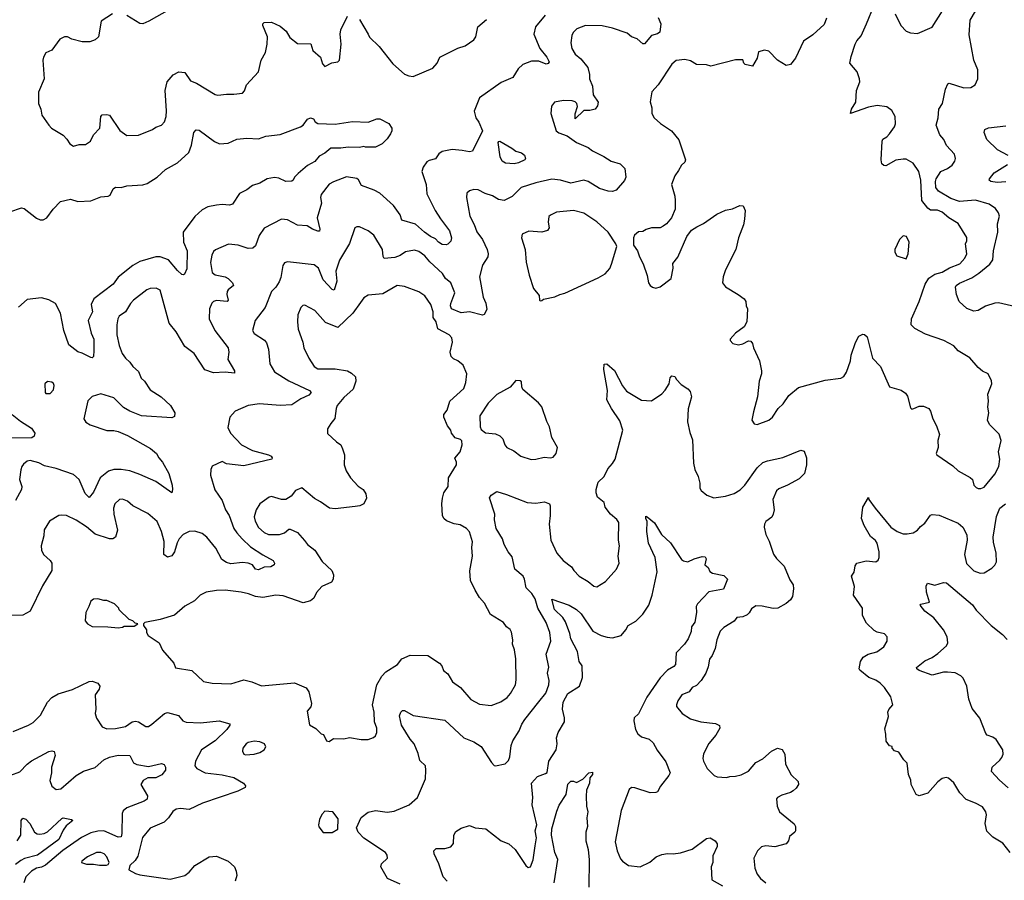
# Model space of a CAD drawing. Extents: x 1690054 to 1842981, y 782881 to 914114.
# Tile 134 of 256: x 1767373 to 1774185, y 791032 to 796985. Entities that reach past the tile are written whole.
import ezdxf

# ---------------------------------------------------------------- set-up
doc = ezdxf.new("R2010")
doc.units = 0

msp = doc.modelspace()

# ---------------------------------------------------------------- linework, layer by layer
at = {"layer": '0CON10XD'}
for points in [[(1768015, 797024.3), (1767938, 796975), (1767918.6, 796865), (1767895, 796844.4), (1767858.6, 796831.4), (1767805, 796830.6), (1767735, 796850.6), (1767705, 796865.7), (1767684.3, 796865.7), (1767650.3, 796849.7), (1767595.6, 796774.4), (1767554.4, 796755.6), (1767537.5, 796725), (1767534.4, 796705.6), (1767542, 796575), (1767503.9, 796483.9), (1767502.5, 796405), (1767520, 796365), (1767527.5, 796325), (1767575.7, 796255.7), (1767594.4, 796234.4), (1767673.8, 796185), (1767699.1, 796159.1), (1767720, 796125), (1767745, 796110), (1767785, 796122), (1767827.9, 796122.1), (1767862.9, 796145), (1767885, 796189.2), (1767927.1, 796235), (1767934.3, 796315.7), (1767945, 796326), (1767975, 796329.2), (1767995, 796323.8), (1768065, 796217.1), (1768115, 796182.9), (1768195, 796186), (1768292.5, 796225), (1768315, 796241.2), (1768355, 796254), (1768375, 796277.5), (1768385.6, 796314.4), (1768387.8, 796355), (1768379.1, 796495), (1768393.3, 796555), (1768435, 796604.2), (1768475, 796624), (1768515, 796618.8), (1768555, 796561.5), (1768596, 796546), (1768725, 796466.7), (1768745, 796462), (1768805, 796470), (1768855, 796468.8), (1768915, 796476.7), (1768927.7, 796492.3), (1768942.5, 796535), (1769025.5, 796625), (1769042.9, 796705), (1769073.2, 796756.8), (1769084.4, 796815), (1769088.1, 796865), (1769055.6, 796945), (1769055, 796956.7), (1769064.5, 796965.5), (1769115, 796966.4), (1769175, 796940), (1769216.2, 796906.2), (1769242.1, 796862.1), (1769295, 796819.5), (1769386.5, 796816.5), (1769401.7, 796771.7), (1769454.3, 796724.3), (1769468.3, 796678.3), (1769485, 796660), (1769533, 796687), (1769575, 796692.5), (1769586.7, 796705), (1769598, 796815), (1769590.8, 796885), (1769594.1, 796914.1), (1769642, 797008)], [(1768409.2, 797055), (1768266.2, 796975), (1768225, 796957.1), (1768205, 796958.6), (1768115, 797012.5)], [(1772954, 796995), (1772938.5, 796951.5), (1772859.2, 796880.8), (1772795.8, 796835), (1772741.2, 796718.8), (1772705.5, 796674.5), (1772675, 796668.6), (1772615.4, 796705.4), (1772556.8, 796766.8), (1772525, 796774), (1772485, 796762.5), (1772475, 796717.5), (1772443, 796663), (1772392.5, 796675), (1772382.5, 796685), (1772375, 796707.5), (1772325, 796706.2), (1772155, 796664.3), (1772125, 796671.9), (1772055, 796675.8), (1772015, 796700), (1771975, 796708.5), (1771915, 796703.3), (1771885, 796676.2), (1771789.5, 796535), (1771746, 796485), (1771735.8, 796415.8), (1771745.7, 796375), (1771745.9, 796335.9), (1771763.3, 796305), (1771806.7, 796266.7), (1771882, 796215), (1771932.6, 796152.6), (1771980, 796015), (1771975, 796000), (1771952, 795978), (1771930.5, 795940.5), (1771905, 795904.2), (1771882.2, 795845), (1771905.6, 795765), (1771908.6, 795735), (1771906.9, 795675), (1771883.1, 795615), (1771847.3, 795572.7), (1771824.5, 795555.5), (1771805, 795546), (1771745, 795546), (1771706.1, 795533.9), (1771685, 795520), (1771655, 795517.5), (1771627.5, 795495), (1771620, 795475), (1771620, 795425), (1771647.5, 795385), (1771660, 795345), (1771686.2, 795295), (1771714, 795215), (1771724.2, 795165), (1771735, 795146.2), (1771750, 795135), (1771775, 795127.5), (1771805, 795138), (1771880, 795195), (1771894.4, 795265), (1771892.5, 795297.5), (1771926.8, 795343.2), (1771988, 795485), (1772021.7, 795528.3), (1772057.3, 795552.7), (1772105, 795574), (1772195, 795640), (1772255, 795668.1), (1772305, 795675.6), (1772355, 795700), (1772377.3, 795697.3), (1772392, 795665), (1772388.6, 795605), (1772381.4, 795565), (1772345.6, 795475), (1772326.5, 795395), (1772256.2, 795255), (1772240, 795205), (1772236.2, 795165), (1772255, 795136.7), (1772344.3, 795084.3), (1772385, 795053.8), (1772397.5, 795035), (1772398, 795005), (1772407.5, 794985), (1772402.9, 794895), (1772385, 794861.2), (1772325, 794816.7), (1772288.8, 794775), (1772288.8, 794765), (1772306.1, 794746.1), (1772346.4, 794736.4), (1772375, 794742), (1772415, 794763.3), (1772430.7, 794760.7), (1772443.8, 794745), (1772450, 794715), (1772490.6, 794625), (1772505.5, 794555), (1772504.4, 794535), (1772488.6, 794485), (1772478, 794375), (1772448.7, 794271.3), (1772438.8, 794215), (1772455, 794190), (1772475, 794184), (1772555, 794213.8), (1772581.2, 794235), (1772621.2, 794295), (1772655, 794328.8), (1772695, 794386.2), (1772760.2, 794439.8), (1772945, 794491.4), (1773055, 794506.2), (1773074.1, 794515.9), (1773092.5, 794547.5), (1773120, 794625), (1773126, 794665), (1773155, 794752.5), (1773177.5, 794795), (1773205, 794810), (1773217, 794807), (1773235, 794790), (1773274.1, 794644.1), (1773328.8, 794585), (1773390, 794445), (1773471.7, 794421.7), (1773501.7, 794401.7), (1773515, 794380), (1773535, 794300), (1773545, 794290), (1773560, 794295), (1773595, 794311.2), (1773625, 794311.2), (1773662.5, 794295), (1773675, 794277.5), (1773690, 794225), (1773715.8, 794175.8), (1773736, 794115), (1773724, 794075), (1773726.7, 794025), (1773712.5, 793985), (1773717.5, 793975), (1773829.1, 793899.1), (1773865, 793864), (1773948.8, 793818.8), (1773964, 793804), (1773974, 793765), (1773989.5, 793749.5), (1774005, 793742), (1774022.3, 793742.3), (1774045, 793752), (1774119.8, 793840.2), (1774148, 793895), (1774153.1, 793945), (1774144.5, 793995), (1774162.7, 794075), (1774148.5, 794118.5), (1774082.5, 794185), (1774069.2, 794215), (1774077.8, 794265), (1774070, 794305), (1774074.4, 794345), (1774070, 794395), (1774097.5, 794465), (1774097.3, 794487.3), (1774074.3, 794534.3), (1774034.3, 794554.3), (1774005, 794580), (1773946.7, 794645), (1773866, 794695), (1773835, 794728), (1773765.6, 794765.6), (1773639.7, 794809.7), (1773565, 794848), (1773540.8, 794875), (1773543.9, 794916.1), (1773594.7, 795035.3), (1773636.7, 795155), (1773662.2, 795197.8), (1773705, 795224.7), (1773755, 795237.8), (1773805, 795268.5), (1773876.2, 795295), (1773912, 795335), (1773925.7, 795365), (1773917.1, 795435), (1773925.7, 795455), (1773925, 795477.5), (1773865.7, 795575), (1773800.8, 795615), (1773755, 795653.8), (1773722.8, 795667.2), (1773675, 795666.9), (1773655, 795681.9), (1773613.5, 795735), (1773606.7, 795875), (1773593.8, 795935), (1773555, 795993.3), (1773505, 796019.2), (1773485, 796020.6), (1773435, 796011.9), (1773365, 795974.7), (1773351.4, 795975), (1773338.6, 795988.6), (1773333.6, 796015), (1773338.9, 796145), (1773345, 796157.7), (1773373.3, 796175), (1773391.1, 796195), (1773426.1, 796243.9), (1773431.9, 796265), (1773428.9, 796315), (1773406.6, 796356.6), (1773372.2, 796382.2), (1773305, 796390.9), (1773245, 796379.5), (1773120, 796335), (1773127.8, 796365), (1773157.5, 796415), (1773163.1, 796495), (1773184.4, 796555), (1773184.2, 796575), (1773167.1, 796625), (1773116.4, 796685), (1773125, 796730), (1773153.7, 796816.3), (1773165, 796838.8), (1773195, 796873.3), (1773231.8, 796955), (1773285.5, 797085)], [(1773429.4, 797025), (1773470, 796945), (1773505, 796905.8), (1773535, 796894.2), (1773585, 796889.2), (1773685, 796933.8), (1773756.7, 797045)], [(1774265, 794999.5), (1774145, 795025.6), (1774120, 795025), (1774055, 795003.1), (1774005, 794972.5), (1773975, 794969.2), (1773925, 794987.5), (1773872.9, 795035), (1773854.5, 795084.5), (1773847.1, 795135), (1773851.5, 795145), (1773875, 795162.1), (1773960.2, 795199.8), (1774008.2, 795231.8), (1774085, 795294.5), (1774106.2, 795323.8), (1774109.1, 795385), (1774140.4, 795515), (1774137.6, 795572.4), (1774151.1, 795625), (1774145, 795648.8), (1774125, 795678), (1774079.4, 795709.4), (1773985, 795735.3), (1773875, 795726.4), (1773815, 795748.2), (1773728.7, 795798.7), (1773710.8, 795825), (1773708.4, 795865), (1773713.7, 795885), (1773744.6, 795935.4), (1773791.9, 795955), (1773825, 795979.4), (1773842.5, 796005), (1773848, 796025), (1773841.2, 796055), (1773784.4, 796114.4), (1773766.9, 796155), (1773738.8, 796188.8), (1773713.9, 796255), (1773728.2, 796305), (1773731.5, 796365), (1773757.8, 796405), (1773777.9, 796505), (1773795, 796541.2), (1773804.5, 796545.5), (1773905, 796514.2), (1773954.1, 796515.9), (1773983.3, 796535), (1774002, 796575), (1774002.7, 796637.3), (1773974.7, 796705), (1773941.1, 796878.9), (1773948, 796982), (1773985.4, 797044.6)], [(1771008.6, 797015), (1770942.5, 796935), (1770930, 796885), (1770970.8, 796785), (1771020.6, 796725), (1771035.8, 796694.2), (1771029.4, 796680.6), (1771015, 796677.5), (1770965, 796698.6), (1770915, 796696.7), (1770855, 796675.6), (1770821.9, 796645), (1770785, 796584.2), (1770705, 796550.9), (1770553.5, 796445), (1770517, 796353), (1770528.5, 796305), (1770550, 796275), (1770575.6, 796215), (1770505, 796075.8), (1770485, 796070), (1770435, 796080.9), (1770365, 796086.2), (1770296.9, 796073.1), (1770272.4, 796057.6), (1770248.7, 796021.3), (1770205, 796010.8), (1770188.9, 796001.1), (1770164.2, 795965), (1770154.4, 795935), (1770185.4, 795845.4), (1770190.8, 795780.8), (1770248.5, 795665), (1770285, 795607.1), (1770347.5, 795525), (1770360, 795475), (1770356.1, 795453.9), (1770335, 795432.5), (1770323, 795427), (1770295, 795430.8), (1770271.4, 795445), (1770249.7, 795469.7), (1770215.8, 795485), (1770174.8, 795514.8), (1770110.5, 795570.5), (1770018, 795598), (1770005.6, 795635), (1769960.4, 795700.4), (1769865, 795784.5), (1769826.4, 795806.3), (1769738.5, 795838.5), (1769716.9, 795876.9), (1769705, 795885.7), (1769635, 795898.6), (1769545, 795864.2), (1769513.9, 795846.1), (1769460, 795775), (1769453.8, 795755), (1769460.9, 795715), (1769432, 795615), (1769450, 795535), (1769447.5, 795522.5), (1769435, 795521.1), (1769400, 795535), (1769361.5, 795558.5), (1769295, 795564.4), (1769225, 795600.6), (1769185, 795605.7), (1769065, 795543.8), (1769029.1, 795490.9), (1769005, 795420), (1768986.7, 795403.3), (1768955, 795401.1), (1768885, 795425.5), (1768817.3, 795432.7), (1768727.6, 795392.4), (1768715, 795381.2), (1768702.2, 795355), (1768692.5, 795305), (1768705.6, 795235), (1768725, 795220), (1768793.8, 795205), (1768815, 795193.8), (1768845.6, 795165), (1768851.4, 795145), (1768815, 795117.1), (1768808.5, 795105), (1768806.1, 795085), (1768814.5, 795045), (1768809.2, 795035), (1768735, 795043.3), (1768713.6, 795036.4), (1768702, 795025), (1768685.6, 794985), (1768683.3, 794915), (1768723.3, 794835), (1768815.6, 794715.6), (1768820.8, 794685), (1768814.2, 794635), (1768858.8, 794555), (1768859.3, 794540.7), (1768795, 794546.9), (1768715, 794542.5), (1768653.6, 794563.6), (1768579.4, 794675), (1768514.8, 794724.8), (1768455, 794826.5), (1768408.1, 794885), (1768346.2, 795115), (1768318.3, 795128.3), (1768276.2, 795126.2), (1768253.2, 795116.8), (1768161.2, 795045), (1768138.9, 795021.1), (1768105.8, 794965), (1768062, 794935), (1768052.2, 794915), (1768045.6, 794875), (1768045.8, 794805), (1768061.7, 794731.7), (1768082.5, 794675), (1768105, 794643.8), (1768136.1, 794616.1), (1768155.8, 794585.8), (1768195, 794551.5), (1768214.3, 794504.3), (1768236.9, 794485), (1768275.7, 794425), (1768351.2, 794375), (1768416.2, 794315), (1768447.5, 794265), (1768445, 794240), (1768425, 794231.4), (1768215, 794244.5), (1768135, 794276.7), (1768091.9, 794301.9), (1768025, 794369.4), (1767935, 794396), (1767875, 794378), (1767845, 794348.8), (1767816.7, 794225), (1767831.7, 794201.7), (1767861.9, 794181.9), (1767975, 794142.1), (1768025, 794143.1), (1768055.4, 794135.4), (1768119.7, 794109.7), (1768278.8, 794018.8), (1768319.2, 793985), (1768335, 793953.8), (1768362, 793925), (1768404.2, 793845), (1768428.6, 793765), (1768431.2, 793735), (1768425, 793712.5), (1768315, 793791.1), (1768205, 793837.8), (1768134.6, 793864.6), (1768075, 793873.2), (1768025, 793872.5), (1767988.4, 793861.6), (1767928.9, 793815), (1767885, 793717.5), (1767855, 793679.2), (1767827.4, 793707.4), (1767785.5, 793805), (1767745, 793838.5), (1767625, 793881.1), (1767545, 793898.2), (1767505, 793919.1), (1767445, 793935.6), (1767425, 793930), (1767400.3, 793909.7), (1767388.6, 793895), (1767382.2, 793872.2)], [(1769725, 796986.7), (1769784.3, 796885), (1769793.3, 796863.3), (1769860.2, 796800.2), (1769955, 796680), (1770035, 796607.5), (1770065.5, 796595.5), (1770095, 796592.2), (1770231.7, 796648.3), (1770260.8, 796685), (1770280, 796725), (1770405, 796788.6), (1770455, 796804.4), (1770514.4, 796845), (1770529.5, 796865), (1770542.2, 796935), (1770603.5, 796985)], [(1771789.8, 796999.8), (1771809.1, 796955), (1771801.3, 796898.7), (1771785, 796887.5), (1771744.6, 796875.4), (1771695, 796816.9), (1771685, 796818.6), (1771645, 796851.5), (1771606.4, 796866.4), (1771575, 796891.5), (1771475, 796926.5), (1771402.6, 796942.6), (1771287.5, 796945), (1771227.6, 796922.4), (1771201.4, 796895), (1771193.1, 796875), (1771187.1, 796825), (1771191.9, 796785), (1771215, 796745.8), (1771254.5, 796714.5), (1771304.2, 796655), (1771315.7, 796605.7), (1771315.8, 796575), (1771335.6, 796525), (1771341.4, 796465), (1771375.7, 796415), (1771371.7, 796388.3), (1771353.3, 796365), (1771317.3, 796357.3), (1771275, 796357.1), (1771215, 796300), (1771216.1, 796333.9), (1771233.3, 796385), (1771226.7, 796405), (1771215, 796415.6), (1771195, 796423.1), (1771135, 796425.6), (1771072.5, 796415), (1771053, 796387), (1771047.5, 796335), (1771084, 796215), (1771102, 796202), (1771160.3, 796180.3), (1771225, 796135.6), (1771305, 796100), (1771336.6, 796076.6), (1771415, 796038.2), (1771465, 796005.6), (1771526.6, 795986.6), (1771558.8, 795955), (1771565.7, 795895), (1771558.3, 795871.7), (1771498.8, 795805), (1771475, 795796), (1771445, 795798.6), (1771385, 795816.9), (1771306.1, 795866.1), (1771275, 795874.5), (1771185.3, 795854.7), (1771115, 795874.6), (1771055, 795880.7), (1770943.6, 795856.4)], [(1767305, 795655.7), (1767385, 795684.2), (1767405, 795678), (1767490.7, 795610.7), (1767515, 795600.6), (1767535, 795600.6), (1767560, 795615), (1767603.8, 795675), (1767655, 795726), (1767725, 795743.3), (1767775, 795726.7), (1767865, 795732), (1767935, 795760), (1767985, 795764.2), (1767998.3, 795771.7), (1768018.8, 795815), (1768035, 795826.2), (1768075, 795824), (1768115, 795835.8), (1768225, 795841.9), (1768255, 795850.6), (1768325, 795895.7), (1768381.6, 795948.4), (1768465.3, 795994.7), (1768544.4, 796065), (1768562.2, 796117.8), (1768578.6, 796205), (1768595, 796222.5), (1768615, 796220.8), (1768721.2, 796141.2), (1768755.6, 796125.6), (1768815, 796131.5), (1768875, 796157.5), (1768945.6, 796165.6), (1769025, 796160), (1769075, 796180), (1769175, 796189.4), (1769316.4, 796243.6), (1769334.4, 796255.6), (1769365, 796296.7), (1769384.1, 796305.9), (1769405, 796298), (1769418.1, 796278.1), (1769435, 796267.5), (1769555, 796262), (1769675, 796279.5), (1769785, 796276.7), (1769845, 796300), (1769865, 796300), (1769926.4, 796266.4), (1769947.5, 796235), (1769947.5, 796215), (1769937.5, 796195), (1769915, 796160), (1769880, 796125), (1769835, 796103.3), (1769765, 796102.5), (1769755, 796107.5), (1769725, 796100), (1769645, 796103.1), (1769594.3, 796095.7), (1769525, 796096.9), (1769485, 796061.9), (1769445, 796040), (1769415.3, 796004.7), (1769363.8, 795975), (1769298.7, 795921.3), (1769274.5, 795895.5), (1769265, 795873.8), (1769255, 795868), (1769215, 795865.6), (1769165, 795887.5), (1769135, 795892.5), (1769085, 795884.4), (1769035, 795854.4), (1768985, 795837.5), (1768945, 795806.7), (1768895, 795783.1), (1768845, 795708.8), (1768825, 795700.8), (1768775, 795707.3), (1768735, 795702.2), (1768675, 795689.6), (1768635, 795670), (1768585, 795624.3), (1768503.3, 795515), (1768505.4, 795445), (1768531.4, 795385), (1768528.8, 795261.2), (1768512.5, 795225), (1768505, 795220), (1768495, 795223.3), (1768465, 795249.2), (1768402.8, 795322.8), (1768345, 795344.1), (1768315, 795343.9), (1768205, 795312.1), (1768156.9, 795285), (1768055, 795203.5), (1768019.6, 795155), (1767886.5, 795055), (1767868.8, 795015), (1767876.5, 794965), (1767846.2, 794905), (1767866.9, 794816.9), (1767886.9, 794775), (1767886.8, 794696.8), (1767883.3, 794655), (1767875, 794646.7), (1767865, 794648), (1767805, 794679.2), (1767775, 794688), (1767714.2, 794735), (1767679.6, 794835), (1767656.3, 794955), (1767620.9, 795020.9), (1767575, 795046.5), (1767525, 795061.1), (1767425, 795050), (1767365, 794997.1)], [(1774212.5, 796045), (1774138.8, 796085), (1774064, 796155), (1774046.2, 796205), (1774050, 796225), (1774075, 796236), (1774195, 796250)], [(1770795, 795988.6), (1770735, 795992.7), (1770711.4, 796005), (1770696.6, 796036.6), (1770683.8, 796135), (1770687.5, 796142.5), (1770695, 796143.3), (1770778.8, 796095), (1770805, 796074.4), (1770845, 796063.8), (1770865, 796046.7), (1770873.3, 796025), (1770866.7, 796015), (1770825, 795994), (1770795, 795988.6)], [(1774195, 795862.2), (1774135, 795858.1), (1774092.5, 795865), (1774081.2, 795875), (1774082, 795885), (1774115.7, 795925), (1774207.3, 795982.7)], [(1770943.6, 795856.4), (1770842.5, 795825), (1770779.3, 795760.7), (1770725, 795734.4), (1770685, 795740.6), (1770645, 795765.6), (1770592.7, 795782.7), (1770545, 795808), (1770515, 795810), (1770485, 795800), (1770467.5, 795785), (1770463.3, 795755), (1770488.1, 795625), (1770518.1, 795568.1), (1770535, 795517.5), (1770574.6, 795464.6), (1770607.3, 795395), (1770614.3, 795365.7), (1770611.4, 795345), (1770575, 795286.7), (1770553.1, 795205), (1770578.9, 795065), (1770598.9, 795025), (1770605, 794980), (1770586.7, 794945), (1770575, 794940), (1770485, 794962.9), (1770426.6, 794956.6), (1770361.4, 794985), (1770353.6, 795005), (1770355, 795022.5), (1770384.4, 795095), (1770356.2, 795165), (1770319.5, 795195), (1770298.3, 795228.3), (1770209.5, 795309.5), (1770175, 795350.6), (1770135, 795382.2), (1770105, 795389.4), (1770041.7, 795378.3), (1770005, 795353.1), (1769969.4, 795340.6), (1769895, 795332), (1769886.7, 795346.7), (1769883.5, 795395), (1769824.3, 795494.3), (1769785, 795523.8), (1769725, 795552.5), (1769705, 795552.5), (1769692.5, 795545), (1769653.9, 795436.1), (1769585, 795322), (1769560.3, 795245), (1769566.8, 795175), (1769548.8, 795115), (1769535, 795117.5), (1769473.2, 795185), (1769439.4, 795265), (1769409.5, 795289.5), (1769225, 795310.6), (1769205, 795303.8), (1769194.4, 795285), (1769179.5, 795200.5), (1769168.8, 795171.2), (1769144.6, 795135.4), (1769114.5, 795105.5), (1769070.6, 794995), (1769001.4, 794905), (1768983.1, 794835), (1768994.7, 794814.7), (1769067.5, 794767.5), (1769080, 794750), (1769094.4, 794705), (1769102.9, 794605), (1769135, 794549.4), (1769235, 794486.8), (1769379.2, 794419.2), (1769388.6, 794405), (1769372.7, 794387.3), (1769318.6, 794361.4), (1769255, 794320.6), (1769175, 794317.1), (1769032.3, 794327.7), (1768953.3, 794315), (1768865, 794276), (1768827.5, 794235), (1768813.2, 794163.2), (1768830.8, 794125), (1768907.5, 794045), (1768983.9, 794003.9), (1769095, 793974.2), (1769113.3, 793965), (1769120, 793955), (1769116.7, 793945), (1768925, 793898.2), (1768803.1, 793913.1), (1768775, 793929.2), (1768705, 793896.7), (1768696.4, 793873.6), (1768694, 793835), (1768722.8, 793732.8), (1768775, 793658), (1768798, 793595), (1768823.1, 793555), (1768855.4, 793465), (1768874.4, 793434.4), (1768913.3, 793393.3), (1768969.5, 793339.5), (1769055, 793283.1), (1769126, 793245), (1769135.6, 793225.6), (1769134.2, 793215), (1769109.8, 793200.2), (1769065, 793196.9), (1769025, 793180), (1769005, 793183.8), (1768985, 793213.3), (1768955, 793225.7), (1768915, 793231.2), (1768835, 793221.4), (1768805, 793230), (1768771.7, 793251.7), (1768730.2, 793330.2), (1768668.6, 793405), (1768635, 793431.4), (1768585, 793447.1), (1768545.8, 793444.2), (1768504, 793425), (1768477.5, 793395), (1768462.8, 793367.2), (1768445.3, 793304.7), (1768425, 793276.2), (1768395, 793266.2), (1768371.2, 793285), (1768372.1, 793375), (1768355, 793443.8), (1768325, 793514), (1768259.6, 793569.6), (1768157, 793623), (1768118, 793655), (1768085, 793668.6), (1768064.5, 793665.5), (1768032.5, 793635), (1768023.1, 793605), (1768024.4, 793565), (1768049.2, 793455), (1768035.7, 793405), (1768017.2, 793392.8), (1767995, 793394.5), (1767895, 793426.2), (1767835, 793476.2), (1767765, 793522.9), (1767697.5, 793555), (1767665, 793558.6), (1767645, 793554.2), (1767580, 793515), (1767542.7, 793457.3), (1767540, 793415), (1767520.8, 793345), (1767524.2, 793315), (1767537.5, 793285), (1767584, 793245), (1767595, 793226.7), (1767596.7, 793175), (1767530.7, 793069.3), (1767446.2, 792893.8), (1767393.9, 792866.1), (1767317.3, 792862.7)], [(1770975, 795040), (1770985, 795042.5), (1770997.5, 795052.5), (1771075, 795066.7), (1771110, 795085), (1771145, 795093.8), (1771375, 795200), (1771422.5, 795227.5), (1771455.7, 795264.3), (1771467.3, 795292.7), (1771503.3, 795415), (1771496.7, 795435), (1771443.3, 795515), (1771365, 795587.1), (1771275, 795645.6), (1771205, 795664.4), (1771087.7, 795652.3), (1771045, 795633.3), (1771035, 795622.5), (1771030, 795585), (1771036.2, 795545), (1771024.1, 795525.9), (1770985, 795515.7), (1770895, 795521.4), (1770848.8, 795501.2), (1770844, 795475), (1770869.4, 795395), (1770877.6, 795307.6), (1770898.1, 795218.1), (1770927.5, 795125), (1770967, 795077), (1770970, 795045), (1770975, 795040)], [(1773505, 795330), (1773518.8, 795365), (1773525.9, 795445.9), (1773507.5, 795485), (1773485, 795490), (1773460, 795465), (1773427.5, 795395), (1773427, 795377), (1773441.7, 795351.7), (1773505, 795330)], [(1769515, 791993.3), (1769545, 792012.5), (1769615, 792010), (1769655, 792020), (1769735, 792006.7), (1769785, 792006.7), (1769820.7, 792019.3), (1769835, 792032.5), (1769843.3, 792055), (1769843.8, 792085), (1769827.1, 792127.1), (1769824.5, 792195), (1769813.3, 792245), (1769844.4, 792385), (1769877.8, 792445), (1769905.3, 792474.7), (1769986.2, 792525), (1770015.9, 792564.1), (1770075, 792588.8), (1770196.1, 792586.1), (1770277.5, 792535), (1770293.3, 792515), (1770304.2, 792484.2), (1770335, 792460), (1770366.7, 792405), (1770423.3, 792365), (1770495, 792283.8), (1770555, 792251.2), (1770635, 792240.8), (1770702.6, 792267.4), (1770745, 792297.1), (1770768.9, 792325), (1770804.3, 792385), (1770807.9, 792417.9), (1770805.6, 792565), (1770796.1, 792626.1), (1770782, 792665), (1770785.6, 792695.6), (1770775, 792747.5), (1770765.8, 792765.8), (1770741.2, 792785), (1770721.2, 792815), (1770630.9, 792870.9), (1770589.7, 792949.7), (1770555, 792988.8), (1770525, 793038.8), (1770492.9, 793105), (1770487.3, 793172.7), (1770505.7, 793275), (1770500.6, 793335), (1770505.7, 793374.3), (1770485, 793443.3), (1770463.8, 793465), (1770420.7, 793490.7), (1770377.9, 793497.9), (1770325, 793517.8), (1770307.1, 793535), (1770299.4, 793555), (1770293.2, 793636.8), (1770297.5, 793675), (1770307.8, 793712.2), (1770338.2, 793755), (1770340.9, 793815), (1770394, 793905), (1770396, 793925), (1770383, 793953), (1770420, 793995), (1770433.3, 794045), (1770431.7, 794071.7), (1770421.7, 794081.7), (1770385, 794093.3), (1770361.2, 794125), (1770355.9, 794145.9), (1770333.8, 794175), (1770307.5, 794235), (1770307.5, 794255), (1770330, 794285), (1770350, 794345), (1770445.9, 794434.1), (1770459.2, 794475), (1770465.8, 794535), (1770441.2, 794595), (1770403.3, 794625), (1770375, 794638), (1770359.2, 794655), (1770350.8, 794685), (1770367.1, 794755), (1770362.5, 794785), (1770345, 794805.7), (1770266.4, 794846.4), (1770255.3, 794895), (1770233.4, 794925), (1770234, 794965), (1770218.2, 795015), (1770176.7, 795075), (1770135, 795102.9), (1770035, 795138.6), (1769985, 795145.8), (1769885, 795088.1), (1769785, 795080), (1769755, 795060), (1769730.5, 795029.5), (1769677.5, 794955), (1769575, 794856.7), (1769489.1, 794889.1), (1769415, 794974), (1769345, 795009.2), (1769332.1, 795007.9), (1769318, 794995), (1769297.9, 794942.1), (1769294.3, 794895), (1769300, 794845), (1769331.4, 794755), (1769338.6, 794715), (1769372.6, 794642.6), (1769410, 794585), (1769435, 794570), (1769555, 794568.8), (1769640, 794555), (1769669.8, 794539.8), (1769695.8, 794515), (1769699.4, 794485), (1769681.1, 794428.9), (1769615, 794371.2), (1769570, 794315), (1769562, 794295), (1769553.9, 794226.1), (1769525, 794192.5), (1769503.8, 794155), (1769501.7, 794121.7), (1769565.8, 794065.8), (1769595, 794043.3), (1769607, 794017), (1769620.8, 793975), (1769618.6, 793905), (1769632.9, 793865), (1769662, 793815), (1769715, 793758), (1769748.8, 793735), (1769768.8, 793705), (1769772, 793675), (1769753.9, 793636.1), (1769727.5, 793622.5), (1769695, 793617.5), (1769555, 793601.1), (1769516.4, 793606.4), (1769455, 793650), (1769412, 793672), (1769325, 793746.7), (1769281.7, 793728.3), (1769251.7, 793688.3), (1769215, 793666.7), (1769185, 793666.2), (1769115, 793686.2), (1769098.3, 793681.7), (1769034.5, 793635.5), (1769008.6, 793595), (1768995.6, 793545), (1769002.2, 793515), (1769025, 793472.5), (1769065, 793436.9), (1769095, 793423.6), (1769170, 793425), (1769204.2, 793435.8), (1769235, 793460), (1769245, 793461.2), (1769295, 793438.8), (1769343.5, 793383.5), (1769364.7, 793354.7), (1769414.4, 793315), (1769465, 793236), (1769533.3, 793175), (1769543.8, 793145), (1769541.2, 793115), (1769530, 793095), (1769463.3, 793065), (1769427.7, 793022.3), (1769407.3, 792982.7), (1769385.7, 792964.3), (1769335, 792952), (1769195, 792998.9), (1769145, 793004.3), (1769055, 792989.1), (1769005, 792995.4), (1768955.8, 793014.2), (1768905, 793024.4), (1768795, 793039.2), (1768735, 793035.8), (1768664.3, 793025.7), (1768622.5, 793005), (1768582.5, 792965), (1768515, 792928.8), (1768445, 792865.8), (1768345, 792836), (1768240, 792815), (1768230, 792805), (1768230, 792795), (1768250, 792765), (1768250, 792745), (1768262.5, 792725), (1768337.5, 792675), (1768361.2, 792625), (1768440, 792535), (1768450.7, 792500.7), (1768565, 792482.5), (1768645, 792406.2), (1768705, 792396), (1768835, 792390), (1768925, 792419.2), (1768980, 792405), (1769045, 792378.1), (1769275, 792397.5), (1769354.2, 792364.2), (1769373.8, 792335), (1769392, 792255), (1769387.7, 792232.3), (1769363, 792203), (1769378.3, 792108.3), (1769423, 792083), (1769460, 792045), (1769475, 792040), (1769495, 791997.5), (1769515, 791993.3)], [(1770005, 791005.4), (1769916.7, 791045), (1769871.2, 791125), (1769876.7, 791145), (1769918.8, 791185), (1769916, 791205), (1769904, 791225), (1769753.3, 791323.3), (1769715.5, 791365.5), (1769704.3, 791395), (1769735, 791466.2), (1769785, 791504), (1769835.7, 791514.3), (1769915, 791503.3), (1769965, 791510.9), (1770068.8, 791555), (1770125.8, 791604.2), (1770180.8, 791735), (1770182.5, 791795), (1770181.1, 791825), (1770140.7, 791860.7), (1770129.3, 791909.3), (1770102.2, 791975), (1770075, 792007.5), (1770015.5, 792105), (1770000.7, 792169.3), (1770009.2, 792195), (1770022.3, 792207.7), (1770035, 792207.5), (1770095, 792171.9), (1770315, 792138.9), (1770445, 792017.5), (1770515, 791990.6), (1770565, 791957.1), (1770637.1, 791847.1), (1770655, 791826.7), (1770665, 791823.8), (1770731.7, 791838.3), (1770755, 791861.2), (1770764.3, 791885), (1770773.9, 791965), (1770785, 791995.8), (1770829.1, 792065), (1770847.8, 792112.2), (1770868.6, 792145), (1770965, 792266.7), (1771012.7, 792327.3), (1771034.5, 792384.5), (1771035.5, 792415), (1771025.7, 792465), (1771034.1, 792505.9), (1771014.5, 792595.5), (1771046.7, 792685), (1771040.5, 792745), (1771016.5, 792815), (1770956.9, 792915), (1770939.4, 792979.4), (1770915.6, 793015.6), (1770877.8, 793055), (1770865.4, 793115.4), (1770855.6, 793135), (1770798.6, 793185), (1770780.2, 793270.2), (1770753.4, 793303.4), (1770724.5, 793355), (1770712.9, 793395), (1770669.2, 793465), (1770657.5, 793525), (1770661.2, 793565), (1770623.6, 793676.4), (1770634.2, 793695.8), (1770675, 793721.2), (1770741.1, 793701.1), (1770885, 793646), (1770945, 793640), (1771005, 793648.8), (1771037.5, 793635), (1771043, 793623), (1771043.8, 793555), (1771035.8, 793495.8), (1771046.7, 793385), (1771090, 793295), (1771134, 793245), (1771191.2, 793201.2), (1771206, 793175), (1771243.8, 793135), (1771305, 793099.2), (1771345, 793065.8), (1771365, 793061.9), (1771425, 793098), (1771502.5, 793185), (1771520, 793225), (1771513.3, 793275), (1771522.5, 793345), (1771515.5, 793385.5), (1771517.4, 793507.4), (1771505, 793527.5), (1771461.2, 793565), (1771423.8, 793613.8), (1771415.8, 793645.8), (1771371.7, 793681.7), (1771361.7, 793711.7), (1771361.2, 793735), (1771375.8, 793785), (1771416.9, 793825), (1771441.9, 793878.1), (1771475, 793914.4), (1771493.3, 793945), (1771545.4, 794145), (1771525, 794210.8), (1771466.4, 794296.4), (1771434.5, 794355), (1771439.1, 794419.1), (1771413.8, 794565), (1771417, 794603), (1771435, 794603.3), (1771487.4, 794557.4), (1771542.6, 794452.6), (1771571.2, 794415), (1771675, 794352), (1771745, 794348), (1771815, 794397.5), (1771838.7, 794421.3), (1771865.8, 794465), (1771873, 794507), (1771885, 794521.2), (1771905, 794516.7), (1771916.7, 794495), (1771950.5, 794460.5), (1771995, 794431.2), (1772012, 794412)], [(1767585, 794400), (1767606.2, 794425), (1767611.2, 794455), (1767607.3, 794467.3), (1767595, 794476.7), (1767565, 794482.5), (1767547.5, 794465), (1767550, 794405), (1767555, 794400), (1767585, 794400)], [(1770912.5, 793942.5), (1770945, 793944), (1771002.3, 793957.7), (1771045, 793954), (1771065, 793958.8), (1771083.8, 793985), (1771093.3, 794025), (1771053.8, 794095), (1771038.8, 794168.8), (1771020, 794205), (1770985, 794307.5), (1770963.3, 794335), (1770855, 794427.5), (1770846.7, 794445), (1770845, 794480), (1770835, 794487.5), (1770805, 794490), (1770766.4, 794443.6), (1770675, 794393.3), (1770615, 794333.3), (1770557.5, 794245), (1770558.3, 794168.3), (1770565, 794150), (1770595, 794127.5), (1770665, 794120.8), (1770695, 794107.1), (1770715.7, 794085), (1770730, 794045), (1770744, 794025), (1770792.3, 794002.3), (1770840, 793965), (1770912.5, 793942.5)], [(1772012, 794412), (1772021.2, 794375), (1771997.9, 794292.1), (1771992.7, 794202.7), (1772008.8, 794128.8), (1772027.7, 794077.7), (1772033.8, 793916.2), (1772044.2, 793874.2), (1772066, 793825), (1772078.3, 793778.3), (1772078.8, 793745), (1772088.3, 793728.3), (1772126.2, 793696.2), (1772175, 793678), (1772255, 793689.4), (1772315, 793706.5), (1772357.1, 793732.9), (1772390, 793765), (1772474, 793886), (1772515, 793921.9), (1772545.5, 793934.5), (1772653.4, 793956.6), (1772777, 794007), (1772799.3, 793999.3), (1772816.2, 793955), (1772816.2, 793905), (1772803.3, 793845), (1772765, 793808.8), (1772685, 793766), (1772625, 793740.5), (1772609.5, 793725), (1772584.4, 793665), (1772592.3, 793595), (1772585.8, 793564.2), (1772575.6, 793544.4), (1772535, 793514.5), (1772525.3, 793495), (1772523.7, 793473.7), (1772535, 793424), (1772558.7, 793378.7), (1772588.7, 793288.7), (1772608.9, 793258.9), (1772660.8, 793205), (1772701.1, 793111.1), (1772724.2, 793075), (1772727.3, 793047.3), (1772718.6, 792995), (1772705, 792972), (1772675, 792946), (1772617.5, 792915), (1772585, 792911.4), (1772508.6, 792928.6), (1772465, 792930.4), (1772435, 792909.6), (1772419, 792881), (1772405, 792869.1), (1772375, 792854.4), (1772335, 792850), (1772315, 792824.4), (1772245, 792781.2), (1772218.7, 792755), (1772195.6, 792695), (1772185.5, 792635), (1772163, 792587), (1772145, 792562.5), (1772135, 792507.5), (1772118.9, 792465), (1772086.9, 792413.1), (1772055, 792378.9), (1772025.8, 792365), (1772005, 792335.7), (1771953.8, 792315), (1771926.4, 792273.6), (1771916.7, 792245), (1771916.7, 792235), (1771956.2, 792185), (1772015, 792149.2), (1772085, 792127.8), (1772186.8, 792116.8), (1772215, 792102.5), (1772216.2, 792085), (1772188.6, 792035), (1772141.5, 791978.5), (1772103.7, 791906.3), (1772100, 791875), (1772104.4, 791855), (1772130, 791805), (1772177, 791757), (1772197.3, 791747.3), (1772263.9, 791743.9), (1772285, 791751.2), (1772325, 791752.9), (1772365, 791762.2), (1772415, 791787.1), (1772465, 791846.9), (1772515, 791871.5), (1772575, 791924.2), (1772615, 791945.8), (1772647.3, 791937.3), (1772665.7, 791905.7), (1772671.9, 791835), (1772711.3, 791761.3), (1772758, 791715), (1772760.8, 791695), (1772745, 791668.8), (1772725, 791652), (1772705, 791640), (1772645, 791622), (1772616.7, 791605), (1772610, 791595), (1772613.9, 791543.9), (1772630, 791505), (1772731.7, 791421.7), (1772740, 791405), (1772741.2, 791375), (1772735.7, 791364.3), (1772698.8, 791335), (1772692, 791305), (1772675, 791284.3), (1772596.7, 791263.3), (1772535, 791270.5), (1772505, 791264.2), (1772477.8, 791235), (1772451.4, 791185), (1772458, 791115), (1772474.2, 791075), (1772497.5, 791045), (1772535.4, 791015.4)], [(1767322, 794255), (1767377.9, 794207.9), (1767455, 794160), (1767478.8, 794125), (1767473.8, 794105), (1767457.5, 794092.5), (1767295, 794090)], [(1767382.2, 793872.2), (1767371.8, 793805), (1767387.8, 793755), (1767385.5, 793734.5), (1767345, 793658)], [(1774225.6, 791225), (1774175, 791288.6), (1774105, 791330.8), (1774065, 791372), (1774051.5, 791425), (1774061.1, 791485), (1774057.8, 791505), (1774035, 791539.2), (1773985.6, 791565.6), (1773922.1, 791592.1), (1773876.6, 791636.6), (1773835, 791706.7), (1773798.3, 791738.3), (1773783.6, 791743.6), (1773755, 791736.2), (1773725, 791714), (1773655, 791635.7), (1773595, 791617.5), (1773576.2, 791626.2), (1773540, 791695), (1773539.1, 791725), (1773522.7, 791765), (1773513.2, 791843.2), (1773490, 791865), (1773455, 791917.5), (1773425, 791927.5), (1773410, 791945), (1773408.3, 791958.3), (1773391.7, 791961.7), (1773366.7, 791995), (1773366.1, 792043.9), (1773358.8, 792078.8), (1773382.9, 792165), (1773378.5, 792195), (1773385, 792212.5), (1773412.9, 792245), (1773400.3, 792300.3), (1773355, 792365.7), (1773325, 792396.5), (1773295.8, 792415.8), (1773246.5, 792435), (1773185.8, 792485), (1773181.1, 792495), (1773189.4, 792545), (1773209.2, 792575), (1773243.8, 792596.2), (1773302.7, 792612.7), (1773352.3, 792647.7), (1773373.8, 792685), (1773373.8, 792715), (1773355.7, 792735.7), (1773305, 792748.8), (1773285, 792760), (1773231.7, 792811.7), (1773204.6, 792864.6), (1773203.1, 792915), (1773142, 793005), (1773148.1, 793065), (1773128, 793135), (1773146.1, 793163.9), (1773153, 793207), (1773165, 793226), (1773228.3, 793241.7), (1773295, 793233.8), (1773313, 793247), (1773320, 793265), (1773320, 793305), (1773304.3, 793365), (1773292.6, 793382.6), (1773259.4, 793409.4), (1773215.8, 793485), (1773195.8, 793535), (1773205.9, 793614.1), (1773245, 793680), (1773247.5, 793665), (1773290.8, 793605), (1773400, 793475), (1773444.1, 793444.1), (1773485, 793428.8), (1773512.6, 793427.4), (1773554.7, 793435.3), (1773585, 793454.4), (1773605, 793479.2), (1773635, 793501.4), (1773673.3, 793556.7), (1773685, 793562.5), (1773735, 793558.1), (1773865, 793503.3), (1773896.9, 793475), (1773925, 793422.5), (1773928.9, 793385), (1773908.9, 793285), (1773922.5, 793222.5), (1773975, 793172), (1774017, 793157), (1774045, 793159.2), (1774099.3, 793190.7), (1774118.7, 793211.3), (1774130, 793235), (1774129.5, 793295), (1774110.5, 793370.5), (1774108.2, 793405), (1774131.7, 793548.3), (1774153.6, 793605), (1774193.8, 793635)], [(1770330.5, 791025), (1770302.1, 791055), (1770272.9, 791145), (1770240, 791215), (1770237.5, 791235), (1770255, 791251.1), (1770315, 791251.1), (1770355.4, 791264.6), (1770374.4, 791285.6), (1770376.9, 791345), (1770390.7, 791369.3), (1770428.3, 791391.7), (1770485, 791411.1), (1770525, 791394.7), (1770597.8, 791387.8), (1770705, 791306.2), (1770757.5, 791285), (1770800, 791245), (1770873.9, 791133.9), (1770890.7, 791120.7), (1770907.5, 791125), (1770925.8, 791174.2), (1770939.5, 791269.5), (1770949.4, 791325), (1770940, 791375), (1770950, 791415), (1770917.5, 791555), (1770922.2, 791605), (1770914.5, 791705), (1770955, 791750.6), (1771010.3, 791769.7), (1771021.2, 791778.8), (1771034.3, 791855), (1771085.7, 791935), (1771091.1, 791975), (1771087.7, 792017.7), (1771097.5, 792055), (1771142, 792128), (1771141.8, 792155), (1771127.8, 792215), (1771133.4, 792265), (1771165.6, 792325), (1771245, 792375.8), (1771267.1, 792435), (1771264.5, 792515), (1771243.3, 792545), (1771231.5, 792615), (1771185, 792702.9), (1771179.2, 792739.2), (1771150.2, 792820.2), (1771130.8, 792850.8), (1771073.1, 792905), (1771055, 792977.5), (1771175, 792934), (1771225.8, 792905), (1771258.1, 792875), (1771337.5, 792755), (1771396.7, 792725), (1771437, 792713), (1771475, 792708.6), (1771534.1, 792725.9), (1771567.5, 792765), (1771582.5, 792795), (1771635, 792824), (1771685, 792873.8), (1771725, 792934), (1771749.2, 793005), (1771783.7, 793166.3), (1771770, 793265), (1771724.4, 793365), (1771712.5, 793445), (1771714, 793514), (1771704, 793534), (1771705, 793550), (1771715, 793546.7), (1771763.8, 793505), (1771814.2, 793424.2), (1771875.6, 793365.6), (1771952.1, 793252.1), (1771965, 793241.2), (1771995, 793233.8), (1772040, 793255), (1772095, 793271.2), (1772115, 793270), (1772121.2, 793255), (1772113.3, 793215), (1772136.1, 793196.1), (1772148.3, 793168.3), (1772165.9, 793155.9), (1772245, 793140.8), (1772269.1, 793115), (1772242, 793045), (1772141.8, 793028.2), (1772062.2, 792945), (1772052.5, 792925), (1772054.4, 792885), (1772042.9, 792817.1), (1772020.9, 792785), (1772017.7, 792752.3), (1771997.4, 792702.6), (1771972.5, 792665), (1771914.5, 792605), (1771911.1, 792525), (1771899.3, 792510.7), (1771855, 792484.4), (1771805, 792431.5), (1771711.2, 792298.8), (1771655, 792184.4), (1771624.5, 792155), (1771621.2, 792135), (1771634.3, 792075), (1771650, 792045), (1771675, 792024.2), (1771728.3, 792008.3), (1771755, 791983.8), (1771782.4, 791932.4), (1771842.4, 791852.4), (1771874, 791775), (1771865, 791756.2), (1771805.7, 791684.3), (1771786.7, 791645), (1771775, 791638.8), (1771735, 791636), (1771627.8, 791672.2), (1771605, 791673.1), (1771589.5, 791660.5), (1771534.4, 791515), (1771492.6, 791297.4), (1771507.5, 791235), (1771530.3, 791180.3), (1771544.3, 791164.3), (1771585, 791133.8), (1771665, 791125.8), (1771733.2, 791156.8), (1771776.4, 791193.6), (1771815, 791210.6), (1771855, 791218.1), (1771895, 791214.4), (1771945, 791221.1), (1772025, 791248), (1772125, 791320.8), (1772150, 791325), (1772185, 791306.2), (1772197.5, 791285), (1772199.2, 791265), (1772168.7, 791201.3), (1772167.8, 791155), (1772157.1, 791125), (1772162, 791035), (1772236, 790995)], [(1774212.2, 791672.2), (1774151.4, 791725), (1774095.8, 791785), (1774102, 791815), (1774155, 791862.5), (1774168.3, 791881.7), (1774177.5, 791905), (1774174, 791935), (1774128.8, 792005), (1774105, 792021.4), (1774066.1, 792036.1), (1774056.7, 792046.7), (1774015, 792153.6), (1773961.4, 792221.4), (1773938.5, 792285), (1773926.2, 792375), (1773900.2, 792430.2), (1773885, 792446.5), (1773845, 792467.2), (1773790.9, 792470.9), (1773765, 792472.5), (1773685, 792450), (1773595, 792484), (1773580, 792495), (1773576.7, 792505), (1773635, 792551.2), (1773685, 792574.2), (1773725, 792600.9), (1773785.9, 792654.1), (1773794.5, 792675), (1773789.2, 792715), (1773763.8, 792765), (1773697.3, 792847.3), (1773635, 792892.5), (1773602.5, 792935), (1773608.3, 792941.7), (1773668, 792955), (1773646.1, 793023.9), (1773644.1, 793065.9), (1773653.8, 793086.2), (1773705, 793074), (1773765, 793092), (1773785, 793090), (1773965, 792936.7), (1773991.3, 792901.3), (1774095, 792794.4), (1774171.5, 792731.5), (1774205, 792697.1)], [(1768055, 792777.5), (1768085, 792782.5), (1768095, 792790), (1768165, 792790), (1768190, 792805), (1768171.7, 792811.7), (1768156.7, 792826.7), (1768130, 792835), (1768061.7, 792901.7), (1768060, 792915), (1768030, 792945), (1767977, 792967), (1767955, 792967.5), (1767915, 792980), (1767885, 792977.5), (1767865, 792962.5), (1767852.5, 792925), (1767830, 792885), (1767827, 792827), (1767842.5, 792805), (1767875, 792787.5), (1767983.6, 792786.4), (1768055, 792777.5)], [(1767328.8, 792061.2), (1767435, 792105.8), (1767465.5, 792124.5), (1767516.1, 792173.9), (1767565.6, 792265), (1767595, 792295.6), (1767638.8, 792321.2), (1767738.3, 792351.7), (1767855, 792407.8), (1767875, 792410), (1767915, 792396.2), (1767928.8, 792375), (1767922.5, 792355), (1767895.6, 792314.4), (1767899.1, 792215), (1767894.5, 792185), (1767903.6, 792153.6), (1767944.4, 792094.4), (1767975, 792080), (1768035, 792081.5), (1768105, 792096.7), (1768152.2, 792127.8), (1768175, 792133.5), (1768195, 792127.5), (1768245, 792095.5), (1768265, 792096.4), (1768287.7, 792112.2), (1768374.6, 792185.4), (1768395, 792191.9), (1768471.4, 792171.4), (1768501.2, 792135), (1768525.6, 792125.6), (1768625, 792120.4), (1768754.3, 792134.3), (1768826.7, 792115), (1768828, 792105), (1768805.7, 792075), (1768725, 791995.7), (1768631.5, 791935), (1768588.6, 791855), (1768585.6, 791825), (1768598, 791805), (1768656.1, 791776.1), (1768775, 791762.1), (1768855, 791743.3), (1768922, 791705), (1768936.2, 791685), (1768933.3, 791675), (1768882, 791648), (1768637.5, 791565), (1768545, 791521.1), (1768485, 791529.1), (1768455, 791524.4), (1768431.7, 791508.3), (1768402.5, 791465), (1768373.1, 791435), (1768275, 791392), (1768222.6, 791327.4), (1768190.7, 791199.3), (1768171.7, 791168.3), (1768136.2, 791135), (1768127.5, 791105), (1768175, 791078.8), (1768205, 791070.8), (1768415, 791040.8), (1768515, 791064.4), (1768545, 791088.1), (1768585, 791135.6), (1768685, 791193.3), (1768735, 791199.1), (1768815, 791164.4), (1768860, 791125), (1768871.9, 791095), (1768874.5, 791065), (1768863.3, 791025)], [(1768935, 791900), (1768995, 791904.2), (1769035, 791916), (1769065, 791933.8), (1769076.2, 791955), (1769066.2, 791975), (1769035, 791990), (1768995, 791994.4), (1768955, 791985.6), (1768939.2, 791975), (1768916, 791945), (1768914.4, 791924.4), (1768923.8, 791905), (1768935, 791900)], [(1767311.2, 791758.8), (1767375, 791782.2), (1767424, 791836), (1767455, 791859.4), (1767575, 791923.3), (1767595, 791928.6), (1767611.9, 791921.9), (1767618.5, 791895), (1767592.2, 791815), (1767593.1, 791775), (1767581.7, 791721.7), (1767595, 791683.3), (1767625, 791661.2), (1767657.5, 791665), (1767765, 791756), (1767815, 791787.5), (1767895, 791813.1), (1767955, 791866.5), (1767995, 791884.4), (1768055, 791898.2), (1768134.2, 791894.2), (1768161.2, 791845), (1768183.7, 791833.7), (1768265, 791820), (1768355, 791839.2), (1768373, 791833), (1768382.2, 791815), (1768381.1, 791795), (1768357.3, 791762.7), (1768315, 791740.7), (1768259.4, 791740.6), (1768228.1, 791721.9), (1768212.2, 791695), (1768257.3, 791617.3), (1768255, 791592.5), (1768235, 791578.5), (1768115, 791534.4), (1768088.3, 791511.7), (1768083.3, 791495), (1768080.8, 791355), (1768075, 791333.8), (1768055, 791329.4), (1767955, 791373.4), (1767915, 791373.1), (1767865, 791360.3), (1767801.5, 791328.5), (1767672.6, 791237.4), (1767552.7, 791137.3), (1767525, 791122.8), (1767490, 791115), (1767455.2, 791094.8), (1767416.9, 791055), (1767401.4, 791015)], [(1771070.6, 791015), (1771096.1, 791175), (1771075.3, 791225), (1771052, 791345), (1771055, 791388.8), (1771089.3, 791510.7), (1771105, 791551.2), (1771154.4, 791625.6), (1771165, 791697.5), (1771185, 791716.7), (1771205, 791716.7), (1771225, 791707.5), (1771269.3, 791730.7), (1771310, 791775), (1771335, 791780), (1771336.7, 791765), (1771318.3, 791741.7), (1771316, 791705), (1771294.3, 791655.7), (1771291.2, 791615), (1771293.8, 791545), (1771303.3, 791505), (1771296.7, 791465), (1771301.2, 791405), (1771288.8, 791365), (1771289.2, 791305), (1771307.1, 791245), (1771313, 791173), (1771310, 790985)], [(1769473, 791363), (1769535, 791363.8), (1769574.3, 791385.7), (1769577, 791457), (1769540, 791505), (1769485, 791510), (1769463, 791487), (1769448.3, 791451.7), (1769440, 791415), (1769443, 791403), (1769473, 791363)], [(1767356.7, 791305), (1767381.5, 791345), (1767383.1, 791445), (1767395, 791461.2), (1767415, 791454.2), (1767442.9, 791425), (1767475.8, 791365), (1767493.9, 791353.9), (1767512.1, 791352.1), (1767543.3, 791355), (1767565, 791366.5), (1767665, 791460.5), (1767675, 791464.3), (1767731.7, 791451.7), (1767740, 791445), (1767695, 791408), (1767675, 791380), (1767645, 791314.3), (1767496.7, 791205), (1767407.4, 791182.6), (1767380.7, 791169.3), (1767345, 791141.6)], [(1767925, 791136.2), (1767973, 791137), (1767985, 791142.5), (1767992.5, 791155), (1767976, 791195), (1767956.7, 791215), (1767935, 791224), (1767905, 791223.8), (1767842.5, 791195), (1767802.5, 791165), (1767800, 791155), (1767835, 791143.3), (1767885, 791144), (1767925, 791136.2)]]:
    msp.add_lwpolyline(points, dxfattribs=at)

doc.saveas('drawing.dxf')
